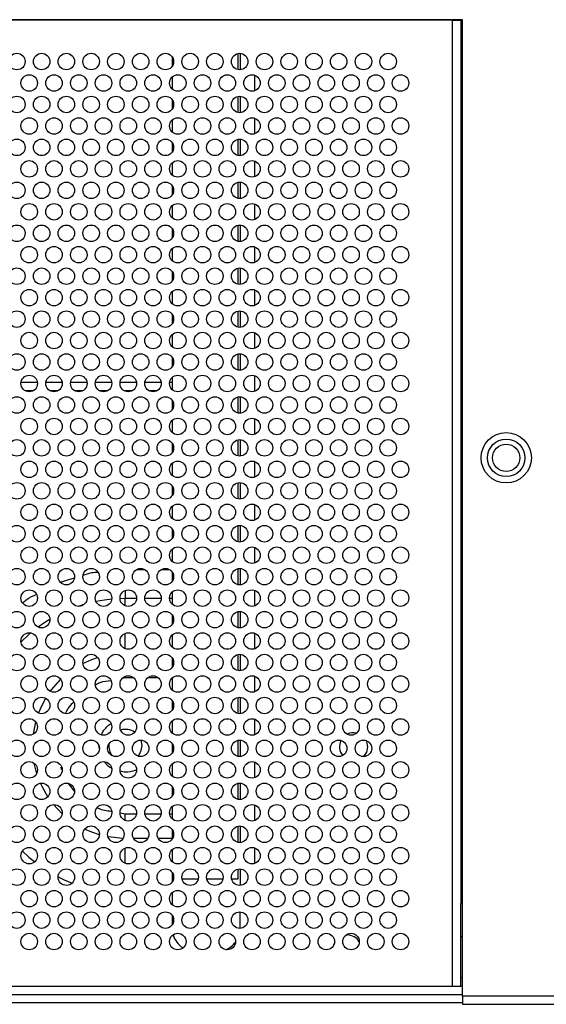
# Model space of a CAD drawing. Header units: millimetres. Extents: x 3619 to 4737, y 1503 to 2366.
# Tile 47 of 256: x 3924 to 3945, y 1809 to 1849. Entities that reach past the tile are written whole.
import ezdxf

# ---------------------------------------------------------------- set-up
doc = ezdxf.new("R2010")
doc.units = ezdxf.units.MM

msp = doc.modelspace()

# ---------------------------------------------------------------- linework, layer by layer
at = {"color": 7, "linetype": 'Continuous', "lineweight": 30}
for p, q in [((3941.6463, 1849.0705), (3880.5796, 1849.0705)), ((3941.2463, 1849.0472), (3880.9796, 1849.0472)), ((3941.2463, 1849.0472), (3941.2463, 1849.0705)), ((3941.2463, 1810.0472), (3941.2463, 1849.0472)), ((3941.2463, 1849.0472), (3941.5796, 1849.0472)), ((3941.5796, 1849.0705), (3941.5796, 1813.3805)), ((3941.6463, 1809.6472), (3941.6463, 1849.0705)), ((3929.913, 1847.5805), (3929.913, 1847.1805)), ((3932.5796, 1847.0539), (3932.5796, 1847.7071)), ((3929.913, 1846.7519), (3929.913, 1846.2758)), ((3933.2463, 1846.8319), (3933.2463, 1846.1959)), ((3932.5796, 1845.3206), (3932.5796, 1845.9738)), ((3929.913, 1845.8472), (3929.913, 1845.4472)), ((3929.913, 1845.0186), (3929.913, 1844.5425)), ((3933.2463, 1845.0985), (3933.2463, 1844.4626)), ((3929.913, 1844.1139), (3929.913, 1843.7139)), ((3932.5796, 1843.5873), (3932.5796, 1844.2405)), ((3929.913, 1843.2853), (3929.913, 1842.8092)), ((3933.2463, 1843.3652), (3933.2463, 1842.7292)), ((3929.913, 1842.3805), (3929.913, 1841.9805)), ((3932.5796, 1841.8539), (3932.5796, 1842.5071)), ((3929.913, 1841.5519), (3929.913, 1841.0758)), ((3933.2463, 1841.6319), (3933.2463, 1840.9959)), ((3932.5796, 1840.1206), (3932.5796, 1840.7738)), ((3929.913, 1840.6472), (3929.913, 1840.2472)), ((3929.913, 1839.8186), (3929.913, 1839.3425)), ((3933.2463, 1839.8985), (3933.2463, 1839.2626)), ((3929.913, 1838.9139), (3929.913, 1838.5139)), ((3932.5796, 1838.3873), (3932.5796, 1839.0405)), ((3929.913, 1838.0853), (3929.913, 1837.6092)), ((3933.2463, 1838.1652), (3933.2463, 1837.5292)), ((3929.913, 1837.1805), (3929.913, 1836.7805)), ((3932.5796, 1836.6539), (3932.5796, 1837.3071)), ((3933.2463, 1836.4319), (3933.2463, 1835.7959)), ((3929.913, 1836.3519), (3929.913, 1835.8758)), ((3932.5796, 1834.9206), (3932.5796, 1835.5738)), ((3929.913, 1835.4472), (3929.913, 1835.0472)), ((3924.4776, 1834.4172), (3923.815, 1834.4172)), ((3925.4776, 1834.4172), (3924.815, 1834.4172)), ((3926.4776, 1834.4172), (3925.815, 1834.4172)), ((3927.4776, 1834.4172), (3926.815, 1834.4172)), ((3928.4776, 1834.4172), (3927.815, 1834.4172)), ((3929.4776, 1834.4172), (3928.815, 1834.4172)), ((3929.913, 1834.4172), (3929.815, 1834.4172)), ((3929.913, 1834.6186), (3929.913, 1834.1425)), ((3933.2463, 1834.6985), (3933.2463, 1834.0626)), ((3924.2983, 1834.0839), (3923.9943, 1834.0839)), ((3925.2983, 1834.0839), (3924.9943, 1834.0839)), ((3926.2983, 1834.0839), (3925.9943, 1834.0839)), ((3927.2983, 1834.0839), (3926.9943, 1834.0839)), ((3928.2983, 1834.0839), (3927.9943, 1834.0839)), ((3929.2983, 1834.0839), (3928.9943, 1834.0839)), ((3929.913, 1833.7139), (3929.913, 1833.3139)), ((3932.5796, 1833.1873), (3932.5796, 1833.8405)), ((3929.913, 1832.8853), (3929.913, 1832.4092)), ((3933.2463, 1832.9652), (3933.2463, 1832.3292)), ((3932.5796, 1831.4539), (3932.5796, 1832.1071)), ((3929.913, 1831.9805), (3929.913, 1831.5805)), ((3933.2463, 1831.2319), (3933.2463, 1830.5959)), ((3929.913, 1831.1519), (3929.913, 1830.6758)), ((3929.913, 1830.2472), (3929.913, 1829.8472)), ((3932.5796, 1829.7206), (3932.5796, 1830.3738)), ((3929.913, 1829.4186), (3929.913, 1828.9425)), ((3933.2463, 1829.4985), (3933.2463, 1828.8626)), ((3929.913, 1828.5139), (3929.913, 1828.1139)), ((3932.5796, 1827.9873), (3932.5796, 1828.6405)), ((3929.913, 1827.6853), (3929.913, 1827.2092)), ((3933.2463, 1827.7652), (3933.2463, 1827.1292)), ((3932.5796, 1826.2539), (3932.5796, 1826.9071)), ((3929.913, 1826.7805), (3929.913, 1826.3805)), ((3933.2463, 1826.0319), (3933.2463, 1825.3959)), ((3929.913, 1825.9519), (3929.913, 1825.4758)), ((3929.913, 1825.0472), (3929.913, 1824.6472)), ((3932.5796, 1824.5206), (3932.5796, 1825.1738)), ((3929.913, 1824.2186), (3929.913, 1823.7425)), ((3933.2463, 1824.2985), (3933.2463, 1823.6626)), ((3929.913, 1823.3139), (3929.913, 1822.9139)), ((3932.5796, 1822.7873), (3932.5796, 1823.4405)), ((3929.913, 1822.4853), (3929.913, 1822.0092)), ((3933.2463, 1822.5652), (3933.2463, 1821.9292)), ((3932.5796, 1821.0539), (3932.5796, 1821.7071)), ((3929.913, 1821.5805), (3929.913, 1821.1805)), ((3929.913, 1820.7519), (3929.913, 1820.2758)), ((3933.2463, 1820.8319), (3933.2463, 1820.1959)), ((3928.6521, 1819.9805), (3928.6929, 1819.7578)), ((3929.913, 1819.8472), (3929.913, 1819.4472)), ((3932.5796, 1819.3206), (3932.5796, 1819.9738)), ((3929.913, 1819.0186), (3929.913, 1818.5425)), ((3933.2463, 1819.0985), (3933.2463, 1818.4626)), ((3929.913, 1818.1139), (3929.913, 1817.7139)), ((3932.5796, 1817.5873), (3932.5796, 1818.2405)), ((3929.913, 1817.2853), (3929.913, 1816.8092)), ((3933.2463, 1817.3652), (3933.2463, 1816.7292)), ((3928.0263, 1816.9971), (3928.0222, 1816.9971)), ((3932.5796, 1815.8539), (3932.5796, 1816.5071)), ((3929.913, 1816.3805), (3929.913, 1815.9805)), ((3929.913, 1815.5519), (3929.913, 1815.0758)), ((3933.2463, 1815.6319), (3933.2463, 1814.9959)), ((3929.913, 1814.6472), (3929.913, 1814.3805)), ((3932.5796, 1814.3805), (3932.5796, 1814.7738)), ((3929.913, 1814.3805), (3929.9729, 1814.3805)), ((3929.913, 1814.3805), (3929.913, 1814.2472)), ((3930.3197, 1814.3805), (3930.9729, 1814.3805)), ((3931.3197, 1814.3805), (3931.9729, 1814.3805)), ((3932.3197, 1814.3805), (3932.5796, 1814.3805)), ((3929.913, 1813.8186), (3929.913, 1813.3425)), ((3941.5796, 1813.3805), (3941.6463, 1813.3805)), ((3941.5796, 1812.0472), (3941.5796, 1813.3805)), ((3929.913, 1812.9139), (3929.913, 1812.5139)), ((3932.6674, 1812.3934), (3932.6674, 1813.0465)), ((3936.9434, 1812.1117), (3936.993, 1812.1139)), ((3936.4504, 1811.7107), (3936.4685, 1811.7618)), ((3941.5796, 1810.9262), (3941.5796, 1812.0472)), ((3941.5796, 1810.0472), (3941.5796, 1810.9262)), ((3941.6463, 1810.3805), (3941.5796, 1810.3805)), ((3880.9796, 1810.0472), (3941.2463, 1810.0472)), ((3941.2463, 1810.0472), (3941.5796, 1810.0472)), ((3941.6463, 1810.0472), (3941.5796, 1810.0472)), ((3880.5796, 1809.7139), (3941.6463, 1809.7139)), ((3880.5796, 1809.3805), (3941.6463, 1809.3805)), ((3941.6463, 1809.6472), (3941.6463, 1809.3139)), ((3941.6463, 1809.3139), (3950.8359, 1809.3139))]:
    msp.add_line(p, q, dxfattribs=at)
at = {"color": 8, "linetype": 'Continuous', "lineweight": 30}
for p, q in [((3932.6674, 1847.7132), (3932.6674, 1847.0479)), ((3932.6674, 1845.9799), (3932.6674, 1845.3145)), ((3932.6674, 1844.2465), (3932.6674, 1843.5812)), ((3932.6674, 1842.5132), (3932.6674, 1841.8479)), ((3932.6674, 1840.7799), (3932.6674, 1840.1145)), ((3932.6674, 1839.0465), (3932.6674, 1838.3812)), ((3932.6674, 1837.3132), (3932.6674, 1836.6479)), ((3932.6674, 1835.5799), (3932.6674, 1834.9145)), ((3932.6674, 1833.8465), (3932.6674, 1833.1812)), ((3932.6674, 1832.1132), (3932.6674, 1831.4479)), ((3932.6674, 1830.3799), (3932.6674, 1829.7145)), ((3932.6674, 1828.6465), (3932.6674, 1827.9812)), ((3928.4886, 1826.8742), (3928.804, 1826.8742)), ((3929.4886, 1826.8742), (3929.804, 1826.8742)), ((3932.6674, 1826.9132), (3932.6674, 1826.2479)), ((3925.4008, 1826.3642), (3925.9735, 1826.5356)), ((3928.0263, 1826.0249), (3928.0263, 1825.6957)), ((3928.0263, 1825.6957), (3927.8137, 1825.6919)), ((3928.4791, 1825.6957), (3928.0263, 1825.6957)), ((3928.0263, 1825.4029), (3928.0263, 1825.6957)), ((3929.4791, 1825.6957), (3928.8135, 1825.6957)), ((3929.913, 1825.6957), (3929.8135, 1825.6957)), ((3932.6674, 1825.1799), (3932.6674, 1824.5145)), ((3928.0263, 1823.6696), (3928.0263, 1824.2915)), ((3932.6674, 1823.4465), (3932.6674, 1822.7812)), ((3927.9152, 1822.4828), (3928.0263, 1822.504)), ((3928.0263, 1822.504), (3928.0263, 1822.5582)), ((3928.0263, 1822.504), (3928.3589, 1822.504)), ((3928.9337, 1822.504), (3929.3589, 1822.504)), ((3932.6674, 1821.7132), (3932.6674, 1821.0479)), ((3924.3131, 1820.2253), (3924.41, 1820.7177)), ((3926.9795, 1819.6463), (3926.9596, 1819.7505)), ((3932.6674, 1819.9799), (3932.6674, 1819.3145)), ((3925.4553, 1818.7916), (3925.4366, 1818.8902)), ((3925.992, 1817.9109), (3925.7329, 1818.2305)), ((3932.6674, 1818.2465), (3932.6674, 1817.5812)), ((3925.4774, 1817.009), (3925.1291, 1817.3801)), ((3928.0222, 1816.9971), (3927.8152, 1817.0369)), ((3928.4759, 1816.9971), (3928.0263, 1816.9971)), ((3928.0263, 1816.7362), (3928.0263, 1816.9971)), ((3929.4759, 1816.9971), (3928.8168, 1816.9971)), ((3929.913, 1816.9971), (3929.8168, 1816.9971)), ((3932.6674, 1816.5132), (3932.6674, 1815.8479)), ((3928.931, 1816.0072), (3928.3616, 1816.0072)), ((3929.913, 1816.0072), (3929.3616, 1816.0072)), ((3928.0263, 1815.0029), (3928.0263, 1815.6249)), ((3932.6674, 1814.7799), (3932.6674, 1814.1145)), ((3941.5796, 1812.0472), (3941.6463, 1812.0472)), ((3950.8359, 1809.6472), (3941.6463, 1809.6472))]:
    msp.add_line(p, q, dxfattribs=at)
at = {"color": 8, "linetype": 'Continuous', "lineweight": 30, "flags": 128}
for points in [[(3927.4768, 1825.6703), (3927.1802, 1825.6352), (3926.8425, 1825.5767)], [(3926.3588, 1825.4571), (3926.3514, 1825.4549), (3926.1195, 1825.3816)], [(3924.9795, 1824.8557), (3924.8121, 1824.7519), (3924.5089, 1824.5435)], [(3925.5975, 1825.1769), (3925.5566, 1825.1585), (3925.4248, 1825.0963)], [(3924.2086, 1824.308), (3924.133, 1824.2436), (3923.8147, 1823.9467)], [(3926.3147, 1823.0797), (3926.674, 1823.2411), (3926.9063, 1823.3225)], [(3924.9967, 1821.9493), (3925.039, 1822.0064), (3925.42, 1822.4375)], [(3924.5234, 1821.0707), (3924.6754, 1821.4191), (3924.8123, 1821.6696)], [(3924.4503, 1818.6438), (3924.4258, 1818.7261), (3924.3502, 1819.0443)], [(3924.8977, 1817.695), (3924.6754, 1818.082), (3924.5995, 1818.2439)], [(3926.9788, 1816.1567), (3926.674, 1816.2599), (3926.3842, 1816.3865)], [(3927.9317, 1816.0084), (3927.3385, 1816.0709), (3927.331, 1816.0723)], [(3923.8697, 1815.4999), (3924.133, 1815.2575), (3924.3675, 1815.0645)], [(3925.3132, 1814.4605), (3925.5566, 1814.3426), (3925.8776, 1814.2072)]]:
    msp.add_lwpolyline(points, dxfattribs=at)
at = {"color": 7, "linetype": 'Continuous', "lineweight": 30, "flags": 128}
for points in [[(3928.6929, 1819.7578), (3928.645, 1819.5022), (3928.5437, 1819.3301)], [(3937.813, 1819.7139), (3937.7698, 1819.497), (3937.6477, 1819.3139)], [(3937.7557, 1819.9621), (3937.7698, 1819.9307), (3937.813, 1819.7139)], [(3928.2059, 1819.1085), (3928.0336, 1819.0839), (3928.0086, 1819.0841)]]:
    msp.add_lwpolyline(points, dxfattribs=at)
at = {"color": 7, "linetype": 'Continuous', "lineweight": 30}
for centre, radius in [((3923.6463, 1847.3805), 0.3333), ((3924.6463, 1847.3805), 0.3333), ((3925.6463, 1847.3805), 0.3333), ((3926.6463, 1847.3805), 0.3333), ((3927.6463, 1847.3805), 0.3333), ((3928.6463, 1847.3805), 0.3333), ((3929.6463, 1847.3805), 0.3333), ((3930.6463, 1847.3805), 0.3333), ((3931.6463, 1847.3805), 0.3333), ((3932.6463, 1847.3805), 0.3333), ((3933.6463, 1847.3805), 0.3333), ((3934.6463, 1847.3805), 0.3333), ((3935.6463, 1847.3805), 0.3333), ((3936.6463, 1847.3805), 0.3333), ((3937.6463, 1847.3805), 0.3333), ((3938.6463, 1847.3805), 0.3333), ((3924.1463, 1846.5139), 0.3333), ((3925.1463, 1846.5139), 0.3333), ((3926.1463, 1846.5139), 0.3333), ((3927.1463, 1846.5139), 0.3333), ((3928.1463, 1846.5139), 0.3333), ((3929.1463, 1846.5139), 0.3333), ((3930.1463, 1846.5139), 0.3333), ((3931.1463, 1846.5139), 0.3333), ((3932.1463, 1846.5139), 0.3333), ((3933.1463, 1846.5139), 0.3333), ((3934.1463, 1846.5139), 0.3333), ((3935.1463, 1846.5139), 0.3333), ((3936.1463, 1846.5139), 0.3333), ((3937.1463, 1846.5139), 0.3333), ((3938.1463, 1846.5139), 0.3333), ((3939.1463, 1846.5139), 0.3333), ((3923.6463, 1845.6472), 0.3333), ((3924.6463, 1845.6472), 0.3333), ((3925.6463, 1845.6472), 0.3333), ((3926.6463, 1845.6472), 0.3333), ((3927.6463, 1845.6472), 0.3333), ((3928.6463, 1845.6472), 0.3333), ((3929.6463, 1845.6472), 0.3333), ((3930.6463, 1845.6472), 0.3333), ((3931.6463, 1845.6472), 0.3333), ((3932.6463, 1845.6472), 0.3333), ((3933.6463, 1845.6472), 0.3333), ((3934.6463, 1845.6472), 0.3333), ((3935.6463, 1845.6472), 0.3333), ((3936.6463, 1845.6472), 0.3333), ((3937.6463, 1845.6472), 0.3333), ((3938.6463, 1845.6472), 0.3333), ((3924.1463, 1844.7805), 0.3333), ((3925.1463, 1844.7805), 0.3333), ((3926.1463, 1844.7805), 0.3333), ((3927.1463, 1844.7805), 0.3333), ((3928.1463, 1844.7805), 0.3333), ((3929.1463, 1844.7805), 0.3333), ((3930.1463, 1844.7805), 0.3333), ((3931.1463, 1844.7805), 0.3333), ((3932.1463, 1844.7805), 0.3333), ((3933.1463, 1844.7805), 0.3333), ((3934.1463, 1844.7805), 0.3333), ((3935.1463, 1844.7805), 0.3333), ((3936.1463, 1844.7805), 0.3333), ((3937.1463, 1844.7805), 0.3333), ((3938.1463, 1844.7805), 0.3333), ((3939.1463, 1844.7805), 0.3333), ((3923.6463, 1843.9139), 0.3333), ((3924.6463, 1843.9139), 0.3333), ((3925.6463, 1843.9139), 0.3333), ((3926.6463, 1843.9139), 0.3333), ((3927.6463, 1843.9139), 0.3333), ((3928.6463, 1843.9139), 0.3333), ((3929.6463, 1843.9139), 0.3333), ((3930.6463, 1843.9139), 0.3333), ((3931.6463, 1843.9139), 0.3333), ((3932.6463, 1843.9139), 0.3333), ((3933.6463, 1843.9139), 0.3333), ((3934.6463, 1843.9139), 0.3333), ((3935.6463, 1843.9139), 0.3333), ((3936.6463, 1843.9139), 0.3333), ((3937.6463, 1843.9139), 0.3333), ((3938.6463, 1843.9139), 0.3333), ((3924.1463, 1843.0472), 0.3333), ((3925.1463, 1843.0472), 0.3333), ((3926.1463, 1843.0472), 0.3333), ((3927.1463, 1843.0472), 0.3333), ((3928.1463, 1843.0472), 0.3333), ((3929.1463, 1843.0472), 0.3333), ((3930.1463, 1843.0472), 0.3333), ((3931.1463, 1843.0472), 0.3333), ((3932.1463, 1843.0472), 0.3333), ((3933.1463, 1843.0472), 0.3333), ((3934.1463, 1843.0472), 0.3333), ((3935.1463, 1843.0472), 0.3333), ((3936.1463, 1843.0472), 0.3333), ((3937.1463, 1843.0472), 0.3333), ((3938.1463, 1843.0472), 0.3333), ((3939.1463, 1843.0472), 0.3333), ((3923.6463, 1842.1805), 0.3333), ((3924.6463, 1842.1805), 0.3333), ((3925.6463, 1842.1805), 0.3333), ((3926.6463, 1842.1805), 0.3333), ((3927.6463, 1842.1805), 0.3333), ((3928.6463, 1842.1805), 0.3333), ((3929.6463, 1842.1805), 0.3333), ((3930.6463, 1842.1805), 0.3333), ((3931.6463, 1842.1805), 0.3333), ((3932.6463, 1842.1805), 0.3333), ((3933.6463, 1842.1805), 0.3333), ((3934.6463, 1842.1805), 0.3333), ((3935.6463, 1842.1805), 0.3333), ((3936.6463, 1842.1805), 0.3333), ((3937.6463, 1842.1805), 0.3333), ((3938.6463, 1842.1805), 0.3333), ((3924.1463, 1841.3139), 0.3333), ((3925.1463, 1841.3139), 0.3333), ((3926.1463, 1841.3139), 0.3333), ((3927.1463, 1841.3139), 0.3333), ((3928.1463, 1841.3139), 0.3333), ((3929.1463, 1841.3139), 0.3333), ((3930.1463, 1841.3139), 0.3333), ((3931.1463, 1841.3139), 0.3333), ((3932.1463, 1841.3139), 0.3333), ((3933.1463, 1841.3139), 0.3333), ((3934.1463, 1841.3139), 0.3333), ((3935.1463, 1841.3139), 0.3333), ((3936.1463, 1841.3139), 0.3333), ((3937.1463, 1841.3139), 0.3333), ((3938.1463, 1841.3139), 0.3333), ((3939.1463, 1841.3139), 0.3333), ((3923.6463, 1840.4472), 0.3333), ((3924.6463, 1840.4472), 0.3333), ((3925.6463, 1840.4472), 0.3333), ((3926.6463, 1840.4472), 0.3333), ((3927.6463, 1840.4472), 0.3333), ((3928.6463, 1840.4472), 0.3333), ((3929.6463, 1840.4472), 0.3333), ((3930.6463, 1840.4472), 0.3333), ((3931.6463, 1840.4472), 0.3333), ((3932.6463, 1840.4472), 0.3333), ((3933.6463, 1840.4472), 0.3333), ((3934.6463, 1840.4472), 0.3333), ((3935.6463, 1840.4472), 0.3333), ((3936.6463, 1840.4472), 0.3333), ((3937.6463, 1840.4472), 0.3333), ((3938.6463, 1840.4472), 0.3333), ((3924.1463, 1839.5805), 0.3333), ((3925.1463, 1839.5805), 0.3333), ((3926.1463, 1839.5805), 0.3333), ((3927.1463, 1839.5805), 0.3333), ((3928.1463, 1839.5805), 0.3333), ((3929.1463, 1839.5805), 0.3333), ((3930.1463, 1839.5805), 0.3333), ((3931.1463, 1839.5805), 0.3333), ((3932.1463, 1839.5805), 0.3333), ((3933.1463, 1839.5805), 0.3333), ((3934.1463, 1839.5805), 0.3333), ((3935.1463, 1839.5805), 0.3333), ((3936.1463, 1839.5805), 0.3333), ((3937.1463, 1839.5805), 0.3333), ((3938.1463, 1839.5805), 0.3333), ((3939.1463, 1839.5805), 0.3333), ((3923.6463, 1838.7139), 0.3333), ((3924.6463, 1838.7139), 0.3333), ((3925.6463, 1838.7139), 0.3333), ((3926.6463, 1838.7139), 0.3333), ((3927.6463, 1838.7139), 0.3333), ((3928.6463, 1838.7139), 0.3333), ((3929.6463, 1838.7139), 0.3333), ((3930.6463, 1838.7139), 0.3333), ((3931.6463, 1838.7139), 0.3333), ((3932.6463, 1838.7139), 0.3333), ((3933.6463, 1838.7139), 0.3333), ((3934.6463, 1838.7139), 0.3333), ((3935.6463, 1838.7139), 0.3333), ((3936.6463, 1838.7139), 0.3333), ((3937.6463, 1838.7139), 0.3333), ((3938.6463, 1838.7139), 0.3333), ((3924.1463, 1837.8472), 0.3333), ((3925.1463, 1837.8472), 0.3333), ((3926.1463, 1837.8472), 0.3333), ((3927.1463, 1837.8472), 0.3333), ((3928.1463, 1837.8472), 0.3333), ((3929.1463, 1837.8472), 0.3333), ((3930.1463, 1837.8472), 0.3333), ((3931.1463, 1837.8472), 0.3333), ((3932.1463, 1837.8472), 0.3333), ((3933.1463, 1837.8472), 0.3333), ((3934.1463, 1837.8472), 0.3333), ((3935.1463, 1837.8472), 0.3333), ((3936.1463, 1837.8472), 0.3333), ((3937.1463, 1837.8472), 0.3333), ((3938.1463, 1837.8472), 0.3333), ((3939.1463, 1837.8472), 0.3333), ((3923.6463, 1836.9805), 0.3333), ((3924.6463, 1836.9805), 0.3333), ((3925.6463, 1836.9805), 0.3333), ((3926.6463, 1836.9805), 0.3333), ((3927.6463, 1836.9805), 0.3333), ((3928.6463, 1836.9805), 0.3333), ((3929.6463, 1836.9805), 0.3333), ((3930.6463, 1836.9805), 0.3333), ((3931.6463, 1836.9805), 0.3333), ((3932.6463, 1836.9805), 0.3333), ((3933.6463, 1836.9805), 0.3333), ((3934.6463, 1836.9805), 0.3333), ((3935.6463, 1836.9805), 0.3333), ((3936.6463, 1836.9805), 0.3333), ((3937.6463, 1836.9805), 0.3333), ((3938.6463, 1836.9805), 0.3333), ((3924.1463, 1836.1139), 0.3333), ((3925.1463, 1836.1139), 0.3333), ((3926.1463, 1836.1139), 0.3333), ((3927.1463, 1836.1139), 0.3333), ((3928.1463, 1836.1139), 0.3333), ((3929.1463, 1836.1139), 0.3333), ((3930.1463, 1836.1139), 0.3333), ((3931.1463, 1836.1139), 0.3333), ((3932.1463, 1836.1139), 0.3333), ((3933.1463, 1836.1139), 0.3333), ((3934.1463, 1836.1139), 0.3333), ((3935.1463, 1836.1139), 0.3333), ((3936.1463, 1836.1139), 0.3333), ((3937.1463, 1836.1139), 0.3333), ((3938.1463, 1836.1139), 0.3333), ((3939.1463, 1836.1139), 0.3333), ((3923.6463, 1835.2472), 0.3333), ((3924.6463, 1835.2472), 0.3333), ((3925.6463, 1835.2472), 0.3333), ((3926.6463, 1835.2472), 0.3333), ((3927.6463, 1835.2472), 0.3333), ((3928.6463, 1835.2472), 0.3333), ((3929.6463, 1835.2472), 0.3333), ((3930.6463, 1835.2472), 0.3333), ((3931.6463, 1835.2472), 0.3333), ((3932.6463, 1835.2472), 0.3333), ((3933.6463, 1835.2472), 0.3333), ((3934.6463, 1835.2472), 0.3333), ((3935.6463, 1835.2472), 0.3333), ((3936.6463, 1835.2472), 0.3333), ((3937.6463, 1835.2472), 0.3333), ((3938.6463, 1835.2472), 0.3333), ((3924.1463, 1834.3805), 0.3333), ((3925.1463, 1834.3805), 0.3333), ((3926.1463, 1834.3805), 0.3333), ((3927.1463, 1834.3805), 0.3333), ((3928.1463, 1834.3805), 0.3333), ((3929.1463, 1834.3805), 0.3333), ((3930.1463, 1834.3805), 0.3333), ((3931.1463, 1834.3805), 0.3333), ((3932.1463, 1834.3805), 0.3333), ((3933.1463, 1834.3805), 0.3333), ((3934.1463, 1834.3805), 0.3333), ((3935.1463, 1834.3805), 0.3333), ((3936.1463, 1834.3805), 0.3333), ((3937.1463, 1834.3805), 0.3333), ((3938.1463, 1834.3805), 0.3333), ((3939.1463, 1834.3805), 0.3333), ((3923.6463, 1833.5139), 0.3333), ((3924.6463, 1833.5139), 0.3333), ((3925.6463, 1833.5139), 0.3333), ((3926.6463, 1833.5139), 0.3333), ((3927.6463, 1833.5139), 0.3333), ((3928.6463, 1833.5139), 0.3333), ((3929.6463, 1833.5139), 0.3333), ((3930.6463, 1833.5139), 0.3333), ((3931.6463, 1833.5139), 0.3333), ((3932.6463, 1833.5139), 0.3333), ((3933.6463, 1833.5139), 0.3333), ((3934.6463, 1833.5139), 0.3333), ((3935.6463, 1833.5139), 0.3333), ((3936.6463, 1833.5139), 0.3333), ((3937.6463, 1833.5139), 0.3333), ((3938.6463, 1833.5139), 0.3333), ((3924.1463, 1832.6472), 0.3333), ((3925.1463, 1832.6472), 0.3333), ((3926.1463, 1832.6472), 0.3333), ((3927.1463, 1832.6472), 0.3333), ((3928.1463, 1832.6472), 0.3333), ((3929.1463, 1832.6472), 0.3333), ((3930.1463, 1832.6472), 0.3333), ((3931.1463, 1832.6472), 0.3333), ((3932.1463, 1832.6472), 0.3333), ((3933.1463, 1832.6472), 0.3333), ((3934.1463, 1832.6472), 0.3333), ((3935.1463, 1832.6472), 0.3333), ((3936.1463, 1832.6472), 0.3333), ((3937.1463, 1832.6472), 0.3333), ((3938.1463, 1832.6472), 0.3333), ((3939.1463, 1832.6472), 0.3333), ((3943.413, 1831.3805), 1.0167), ((3923.6463, 1831.7805), 0.3333), ((3924.6463, 1831.7805), 0.3333), ((3925.6463, 1831.7805), 0.3333), ((3926.6463, 1831.7805), 0.3333), ((3927.6463, 1831.7805), 0.3333), ((3928.6463, 1831.7805), 0.3333), ((3929.6463, 1831.7805), 0.3333), ((3930.6463, 1831.7805), 0.3333), ((3931.6463, 1831.7805), 0.3333), ((3932.6463, 1831.7805), 0.3333), ((3933.6463, 1831.7805), 0.3333), ((3934.6463, 1831.7805), 0.3333), ((3935.6463, 1831.7805), 0.3333), ((3936.6463, 1831.7805), 0.3333), ((3937.6463, 1831.7805), 0.3333), ((3938.6463, 1831.7805), 0.3333), ((3943.413, 1831.3805), 0.7562), ((3943.413, 1831.3805), 0.55), ((3924.1463, 1830.9139), 0.3333), ((3925.1463, 1830.9139), 0.3333), ((3926.1463, 1830.9139), 0.3333), ((3927.1463, 1830.9139), 0.3333), ((3928.1463, 1830.9139), 0.3333), ((3929.1463, 1830.9139), 0.3333), ((3930.1463, 1830.9139), 0.3333), ((3931.1463, 1830.9139), 0.3333), ((3932.1463, 1830.9139), 0.3333), ((3933.1463, 1830.9139), 0.3333), ((3934.1463, 1830.9139), 0.3333), ((3935.1463, 1830.9139), 0.3333), ((3936.1463, 1830.9139), 0.3333), ((3937.1463, 1830.9139), 0.3333), ((3938.1463, 1830.9139), 0.3333), ((3939.1463, 1830.9139), 0.3333), ((3923.6463, 1830.0472), 0.3333), ((3924.6463, 1830.0472), 0.3333), ((3925.6463, 1830.0472), 0.3333), ((3926.6463, 1830.0472), 0.3333), ((3927.6463, 1830.0472), 0.3333), ((3928.6463, 1830.0472), 0.3333), ((3929.6463, 1830.0472), 0.3333), ((3930.6463, 1830.0472), 0.3333), ((3931.6463, 1830.0472), 0.3333), ((3932.6463, 1830.0472), 0.3333), ((3933.6463, 1830.0472), 0.3333), ((3934.6463, 1830.0472), 0.3333), ((3935.6463, 1830.0472), 0.3333), ((3936.6463, 1830.0472), 0.3333), ((3937.6463, 1830.0472), 0.3333), ((3938.6463, 1830.0472), 0.3333), ((3924.1463, 1829.1805), 0.3333), ((3925.1463, 1829.1805), 0.3333), ((3926.1463, 1829.1805), 0.3333), ((3927.1463, 1829.1805), 0.3333), ((3928.1463, 1829.1805), 0.3333), ((3929.1463, 1829.1805), 0.3333), ((3930.1463, 1829.1805), 0.3333), ((3931.1463, 1829.1805), 0.3333), ((3932.1463, 1829.1805), 0.3333), ((3933.1463, 1829.1805), 0.3333), ((3934.1463, 1829.1805), 0.3333), ((3935.1463, 1829.1805), 0.3333), ((3936.1463, 1829.1805), 0.3333), ((3937.1463, 1829.1805), 0.3333), ((3938.1463, 1829.1805), 0.3333), ((3939.1463, 1829.1805), 0.3333), ((3923.6463, 1828.3139), 0.3333), ((3924.6463, 1828.3139), 0.3333), ((3925.6463, 1828.3139), 0.3333), ((3926.6463, 1828.3139), 0.3333), ((3927.6463, 1828.3139), 0.3333), ((3928.6463, 1828.3139), 0.3333), ((3929.6463, 1828.3139), 0.3333), ((3930.6463, 1828.3139), 0.3333), ((3931.6463, 1828.3139), 0.3333), ((3932.6463, 1828.3139), 0.3333), ((3933.6463, 1828.3139), 0.3333), ((3934.6463, 1828.3139), 0.3333), ((3935.6463, 1828.3139), 0.3333), ((3936.6463, 1828.3139), 0.3333), ((3937.6463, 1828.3139), 0.3333), ((3938.6463, 1828.3139), 0.3333), ((3924.1463, 1827.4472), 0.3333), ((3925.1463, 1827.4472), 0.3333), ((3926.1463, 1827.4472), 0.3333), ((3927.1463, 1827.4472), 0.3333), ((3928.1463, 1827.4472), 0.3333), ((3929.1463, 1827.4472), 0.3333), ((3930.1463, 1827.4472), 0.3333), ((3931.1463, 1827.4472), 0.3333), ((3932.1463, 1827.4472), 0.3333), ((3933.1463, 1827.4472), 0.3333), ((3934.1463, 1827.4472), 0.3333), ((3935.1463, 1827.4472), 0.3333), ((3936.1463, 1827.4472), 0.3333), ((3937.1463, 1827.4472), 0.3333), ((3938.1463, 1827.4472), 0.3333), ((3939.1463, 1827.4472), 0.3333), ((3923.6463, 1826.5805), 0.3333), ((3924.6463, 1826.5805), 0.3333), ((3925.6463, 1826.5805), 0.3333), ((3926.6463, 1826.5805), 0.3333), ((3927.6463, 1826.5805), 0.3333), ((3928.6463, 1826.5805), 0.3333), ((3929.6463, 1826.5805), 0.3333), ((3930.6463, 1826.5805), 0.3333), ((3931.6463, 1826.5805), 0.3333), ((3932.6463, 1826.5805), 0.3333), ((3933.6463, 1826.5805), 0.3333), ((3934.6463, 1826.5805), 0.3333), ((3935.6463, 1826.5805), 0.3333), ((3936.6463, 1826.5805), 0.3333), ((3937.6463, 1826.5805), 0.3333), ((3938.6463, 1826.5805), 0.3333), ((3924.1463, 1825.7139), 0.3333), ((3925.1463, 1825.7139), 0.3333), ((3926.1463, 1825.7139), 0.3333), ((3927.1463, 1825.7139), 0.3333), ((3928.1463, 1825.7139), 0.3333), ((3929.1463, 1825.7139), 0.3333), ((3930.1463, 1825.7139), 0.3333), ((3931.1463, 1825.7139), 0.3333), ((3932.1463, 1825.7139), 0.3333), ((3933.1463, 1825.7139), 0.3333), ((3934.1463, 1825.7139), 0.3333), ((3935.1463, 1825.7139), 0.3333), ((3936.1463, 1825.7139), 0.3333), ((3937.1463, 1825.7139), 0.3333), ((3938.1463, 1825.7139), 0.3333), ((3939.1463, 1825.7139), 0.3333), ((3923.6463, 1824.8472), 0.3333), ((3924.6463, 1824.8472), 0.3333), ((3925.6463, 1824.8472), 0.3333), ((3926.6463, 1824.8472), 0.3333), ((3927.6463, 1824.8472), 0.3333), ((3928.6463, 1824.8472), 0.3333), ((3929.6463, 1824.8472), 0.3333), ((3930.6463, 1824.8472), 0.3333), ((3931.6463, 1824.8472), 0.3333), ((3932.6463, 1824.8472), 0.3333), ((3933.6463, 1824.8472), 0.3333), ((3934.6463, 1824.8472), 0.3333), ((3935.6463, 1824.8472), 0.3333), ((3936.6463, 1824.8472), 0.3333), ((3937.6463, 1824.8472), 0.3333), ((3938.6463, 1824.8472), 0.3333), ((3924.1463, 1823.9805), 0.3333), ((3925.1463, 1823.9805), 0.3333), ((3926.1463, 1823.9805), 0.3333), ((3927.1463, 1823.9805), 0.3333), ((3928.1463, 1823.9805), 0.3333), ((3929.1463, 1823.9805), 0.3333), ((3930.1463, 1823.9805), 0.3333), ((3931.1463, 1823.9805), 0.3333), ((3932.1463, 1823.9805), 0.3333), ((3933.1463, 1823.9805), 0.3333), ((3934.1463, 1823.9805), 0.3333), ((3935.1463, 1823.9805), 0.3333), ((3936.1463, 1823.9805), 0.3333), ((3937.1463, 1823.9805), 0.3333), ((3938.1463, 1823.9805), 0.3333), ((3939.1463, 1823.9805), 0.3333), ((3923.6463, 1823.1139), 0.3333), ((3924.6463, 1823.1139), 0.3333), ((3925.6463, 1823.1139), 0.3333), ((3926.6463, 1823.1139), 0.3333), ((3927.6463, 1823.1139), 0.3333), ((3928.6463, 1823.1139), 0.3333), ((3929.6463, 1823.1139), 0.3333), ((3930.6463, 1823.1139), 0.3333), ((3931.6463, 1823.1139), 0.3333), ((3932.6463, 1823.1139), 0.3333), ((3933.6463, 1823.1139), 0.3333), ((3934.6463, 1823.1139), 0.3333), ((3935.6463, 1823.1139), 0.3333), ((3936.6463, 1823.1139), 0.3333), ((3937.6463, 1823.1139), 0.3333), ((3938.6463, 1823.1139), 0.3333), ((3924.1463, 1822.2472), 0.3333), ((3925.1463, 1822.2472), 0.3333), ((3926.1463, 1822.2472), 0.3333), ((3927.1463, 1822.2472), 0.3333), ((3928.1463, 1822.2472), 0.3333), ((3929.1463, 1822.2472), 0.3333), ((3930.1463, 1822.2472), 0.3333), ((3931.1463, 1822.2472), 0.3333), ((3932.1463, 1822.2472), 0.3333), ((3933.1463, 1822.2472), 0.3333), ((3934.1463, 1822.2472), 0.3333), ((3935.1463, 1822.2472), 0.3333), ((3936.1463, 1822.2472), 0.3333), ((3937.1463, 1822.2472), 0.3333), ((3938.1463, 1822.2472), 0.3333), ((3939.1463, 1822.2472), 0.3333), ((3923.6463, 1821.3805), 0.3333), ((3924.6463, 1821.3805), 0.3333), ((3925.6463, 1821.3805), 0.3333), ((3926.6463, 1821.3805), 0.3333), ((3927.6463, 1821.3805), 0.3333), ((3928.6463, 1821.3805), 0.3333), ((3929.6463, 1821.3805), 0.3333), ((3930.6463, 1821.3805), 0.3333), ((3931.6463, 1821.3805), 0.3333), ((3932.6463, 1821.3805), 0.3333), ((3933.6463, 1821.3805), 0.3333), ((3934.6463, 1821.3805), 0.3333), ((3935.6463, 1821.3805), 0.3333), ((3936.6463, 1821.3805), 0.3333), ((3937.6463, 1821.3805), 0.3333), ((3938.6463, 1821.3805), 0.3333), ((3924.1463, 1820.5139), 0.3333), ((3925.1463, 1820.5139), 0.3333), ((3926.1463, 1820.5139), 0.3333), ((3927.1463, 1820.5139), 0.3333), ((3928.1463, 1820.5139), 0.3333), ((3929.1463, 1820.5139), 0.3333), ((3930.1463, 1820.5139), 0.3333), ((3931.1463, 1820.5139), 0.3333), ((3932.1463, 1820.5139), 0.3333), ((3933.1463, 1820.5139), 0.3333), ((3934.1463, 1820.5139), 0.3333), ((3935.1463, 1820.5139), 0.3333), ((3936.1463, 1820.5139), 0.3333), ((3937.1463, 1820.5139), 0.3333), ((3938.1463, 1820.5139), 0.3333), ((3939.1463, 1820.5139), 0.3333), ((3923.6463, 1819.6472), 0.3333), ((3924.6463, 1819.6472), 0.3333), ((3925.6463, 1819.6472), 0.3333), ((3926.6463, 1819.6472), 0.3333), ((3927.6463, 1819.6472), 0.3333), ((3928.6463, 1819.6472), 0.3333), ((3929.6463, 1819.6472), 0.3333), ((3930.6463, 1819.6472), 0.3333), ((3931.6463, 1819.6472), 0.3333), ((3932.6463, 1819.6472), 0.3333), ((3933.6463, 1819.6472), 0.3333), ((3934.6463, 1819.6472), 0.3333), ((3935.6463, 1819.6472), 0.3333), ((3936.6463, 1819.6472), 0.3333), ((3937.6463, 1819.6472), 0.3333), ((3938.6463, 1819.6472), 0.3333), ((3924.1463, 1818.7805), 0.3333), ((3925.1463, 1818.7805), 0.3333), ((3926.1463, 1818.7805), 0.3333), ((3927.1463, 1818.7805), 0.3333), ((3928.1463, 1818.7805), 0.3333), ((3929.1463, 1818.7805), 0.3333), ((3930.1463, 1818.7805), 0.3333), ((3931.1463, 1818.7805), 0.3333), ((3932.1463, 1818.7805), 0.3333), ((3933.1463, 1818.7805), 0.3333), ((3934.1463, 1818.7805), 0.3333), ((3935.1463, 1818.7805), 0.3333), ((3936.1463, 1818.7805), 0.3333), ((3937.1463, 1818.7805), 0.3333), ((3938.1463, 1818.7805), 0.3333), ((3939.1463, 1818.7805), 0.3333), ((3923.6463, 1817.9139), 0.3333), ((3924.6463, 1817.9139), 0.3333), ((3925.6463, 1817.9139), 0.3333), ((3926.6463, 1817.9139), 0.3333), ((3927.6463, 1817.9139), 0.3333), ((3928.6463, 1817.9139), 0.3333), ((3929.6463, 1817.9139), 0.3333), ((3930.6463, 1817.9139), 0.3333), ((3931.6463, 1817.9139), 0.3333), ((3932.6463, 1817.9139), 0.3333), ((3933.6463, 1817.9139), 0.3333), ((3934.6463, 1817.9139), 0.3333), ((3935.6463, 1817.9139), 0.3333), ((3936.6463, 1817.9139), 0.3333), ((3937.6463, 1817.9139), 0.3333), ((3938.6463, 1817.9139), 0.3333), ((3924.1463, 1817.0472), 0.3333), ((3925.1463, 1817.0472), 0.3333), ((3926.1463, 1817.0472), 0.3333), ((3927.1463, 1817.0472), 0.3333), ((3928.1463, 1817.0472), 0.3333), ((3929.1463, 1817.0472), 0.3333), ((3930.1463, 1817.0472), 0.3333), ((3931.1463, 1817.0472), 0.3333), ((3932.1463, 1817.0472), 0.3333), ((3933.1463, 1817.0472), 0.3333), ((3934.1463, 1817.0472), 0.3333), ((3935.1463, 1817.0472), 0.3333), ((3936.1463, 1817.0472), 0.3333), ((3937.1463, 1817.0472), 0.3333), ((3938.1463, 1817.0472), 0.3333), ((3939.1463, 1817.0472), 0.3333), ((3923.6463, 1816.1805), 0.3333), ((3924.6463, 1816.1805), 0.3333), ((3925.6463, 1816.1805), 0.3333), ((3926.6463, 1816.1805), 0.3333), ((3927.6463, 1816.1805), 0.3333), ((3928.6463, 1816.1805), 0.3333), ((3929.6463, 1816.1805), 0.3333), ((3930.6463, 1816.1805), 0.3333), ((3931.6463, 1816.1805), 0.3333), ((3932.6463, 1816.1805), 0.3333), ((3933.6463, 1816.1805), 0.3333), ((3934.6463, 1816.1805), 0.3333), ((3935.6463, 1816.1805), 0.3333), ((3936.6463, 1816.1805), 0.3333), ((3937.6463, 1816.1805), 0.3333), ((3938.6463, 1816.1805), 0.3333), ((3924.1463, 1815.3139), 0.3333), ((3925.1463, 1815.3139), 0.3333), ((3926.1463, 1815.3139), 0.3333), ((3927.1463, 1815.3139), 0.3333), ((3928.1463, 1815.3139), 0.3333), ((3929.1463, 1815.3139), 0.3333), ((3930.1463, 1815.3139), 0.3333), ((3931.1463, 1815.3139), 0.3333), ((3932.1463, 1815.3139), 0.3333), ((3933.1463, 1815.3139), 0.3333), ((3934.1463, 1815.3139), 0.3333), ((3935.1463, 1815.3139), 0.3333), ((3936.1463, 1815.3139), 0.3333), ((3937.1463, 1815.3139), 0.3333), ((3938.1463, 1815.3139), 0.3333), ((3939.1463, 1815.3139), 0.3333), ((3923.6463, 1814.4472), 0.3333), ((3924.6463, 1814.4472), 0.3333), ((3925.6463, 1814.4472), 0.3333), ((3926.6463, 1814.4472), 0.3333), ((3927.6463, 1814.4472), 0.3333), ((3928.6463, 1814.4472), 0.3333), ((3929.6463, 1814.4472), 0.3333), ((3930.6463, 1814.4472), 0.3333), ((3931.6463, 1814.4472), 0.3333), ((3932.6463, 1814.4472), 0.3333), ((3933.6463, 1814.4472), 0.3333), ((3934.6463, 1814.4472), 0.3333), ((3935.6463, 1814.4472), 0.3333), ((3936.6463, 1814.4472), 0.3333), ((3937.6463, 1814.4472), 0.3333), ((3938.6463, 1814.4472), 0.3333), ((3924.1463, 1813.5805), 0.3333), ((3925.1463, 1813.5805), 0.3333), ((3926.1463, 1813.5805), 0.3333), ((3927.1463, 1813.5805), 0.3333), ((3928.1463, 1813.5805), 0.3333), ((3929.1463, 1813.5805), 0.3333), ((3930.1463, 1813.5805), 0.3333), ((3931.1463, 1813.5805), 0.3333), ((3932.1463, 1813.5805), 0.3333), ((3933.1463, 1813.5805), 0.3333), ((3934.1463, 1813.5805), 0.3333), ((3935.1463, 1813.5805), 0.3333), ((3936.1463, 1813.5805), 0.3333), ((3937.1463, 1813.5805), 0.3333), ((3938.1463, 1813.5805), 0.3333), ((3939.1463, 1813.5805), 0.3333), ((3923.6463, 1812.7139), 0.3333), ((3924.6463, 1812.7139), 0.3333), ((3925.6463, 1812.7139), 0.3333), ((3926.6463, 1812.7139), 0.3333), ((3927.6463, 1812.7139), 0.3333), ((3928.6463, 1812.7139), 0.3333), ((3929.6463, 1812.7139), 0.3333), ((3930.6463, 1812.7139), 0.3333), ((3931.6463, 1812.7139), 0.3333), ((3932.6463, 1812.7139), 0.3333), ((3933.6463, 1812.7139), 0.3333), ((3934.6463, 1812.7139), 0.3333), ((3935.6463, 1812.7139), 0.3333), ((3936.6463, 1812.7139), 0.3333), ((3937.6463, 1812.7139), 0.3333), ((3938.6463, 1812.7139), 0.3333), ((3924.1463, 1811.8472), 0.3333), ((3925.1463, 1811.8472), 0.3333), ((3926.1463, 1811.8472), 0.3333), ((3927.1463, 1811.8472), 0.3333), ((3928.1463, 1811.8472), 0.3333), ((3929.1463, 1811.8472), 0.3333), ((3930.1463, 1811.8472), 0.3333), ((3931.1463, 1811.8472), 0.3333), ((3932.1463, 1811.8472), 0.3333), ((3933.1463, 1811.8472), 0.3333), ((3934.1463, 1811.8472), 0.3333), ((3935.1463, 1811.8472), 0.3333), ((3936.1463, 1811.8472), 0.3333), ((3937.1463, 1811.8472), 0.3333), ((3938.1463, 1811.8472), 0.3333), ((3939.1463, 1811.8472), 0.3333)]:
    msp.add_circle(centre, radius, dxfattribs=at)
for centre, radius, start, end in [((3928.0263, 1819.7505), 0.6667, 55.63032, 106.50153), ((3937.2463, 1819.7139), 0.5667, 77.37989, 116.87014), ((3928.0263, 1819.7505), 0.6667, 173.67714, 216.74803), ((3937.2463, 1819.7139), 0.5667, 153.43856, 219.24182), ((3930.8853, 1812.411), 0.9758, 197.38142, 237.30143), ((3936.993, 1811.5472), 0.5667, 30.84177, 90), ((3931.684, 1812.4244), 0.9932, 294.19503, 323.18751)]:
    msp.add_arc(centre, radius, start, end, dxfattribs=at)
at = {"color": 8, "linetype": 'Continuous', "lineweight": 30}
for points, knots in [([(3926.3248, 1826.6408), (3926.4382, 1826.6818), (3926.6293, 1826.7512), (3926.8318, 1826.7626), (3926.9143, 1826.7673)], [0, 0, 0, 0, 0.59267549, 1, 1, 1, 1]), ([(3923.8823, 1825.5212), (3923.9399, 1825.5723), (3924.1045, 1825.7181), (3924.3056, 1825.8093), (3924.4363, 1825.8687)], [0, 0, 0, 0, 0.3501683, 1, 1, 1, 1]), ([(3926.818, 1822.2098), (3926.8819, 1822.2468), (3927.0729, 1822.3575), (3927.2949, 1822.3786), (3927.4426, 1822.3927)], [0, 0, 0, 0, 0.3345464, 1, 1, 1, 1]), ([(3925.617, 1821.0552), (3925.6496, 1821.1246), (3925.7315, 1821.2993), (3925.8625, 1821.4419), (3925.9414, 1821.5278)], [0, 0, 0, 0, 0.3973432, 1, 1, 1, 1]), ([(3927.061, 1820.1944), (3927.0837, 1820.2428), (3927.1373, 1820.3573), (3927.2694, 1820.5067), (3927.3794, 1820.611), (3927.4473, 1820.6458), (3927.4507, 1820.6475)], [0, 0, 0, 0, 0.2634932, 0.6223786, 0.9809701, 1, 1, 1, 1]), ([(3927.5131, 1818.8212), (3927.4887, 1818.8332), (3927.399, 1818.8771), (3927.2844, 1818.9736), (3927.2115, 1819.0684), (3927.1828, 1819.1057)], [0, 0, 0, 0, 0.1853451, 0.6793805, 1, 1, 1, 1]), ([(3928.4779, 1818.7893), (3928.4584, 1818.7788), (3928.3217, 1818.7054), (3928.0874, 1818.658), (3927.8906, 1818.7061), (3927.8236, 1818.7225)], [0, 0, 0, 0, 0.0986855, 0.693105, 1, 1, 1, 1]), ([(3927.5131, 1817.095), (3927.3388, 1817.1088), (3927.1185, 1817.1263), (3926.9289, 1817.2321), (3926.8893, 1817.2542)], [0, 0, 0, 0, 0.79131304, 1, 1, 1, 1])]:
    msp.add_open_spline(points, degree=3, knots=knots, dxfattribs=at)

doc.saveas('drawing.dxf')
